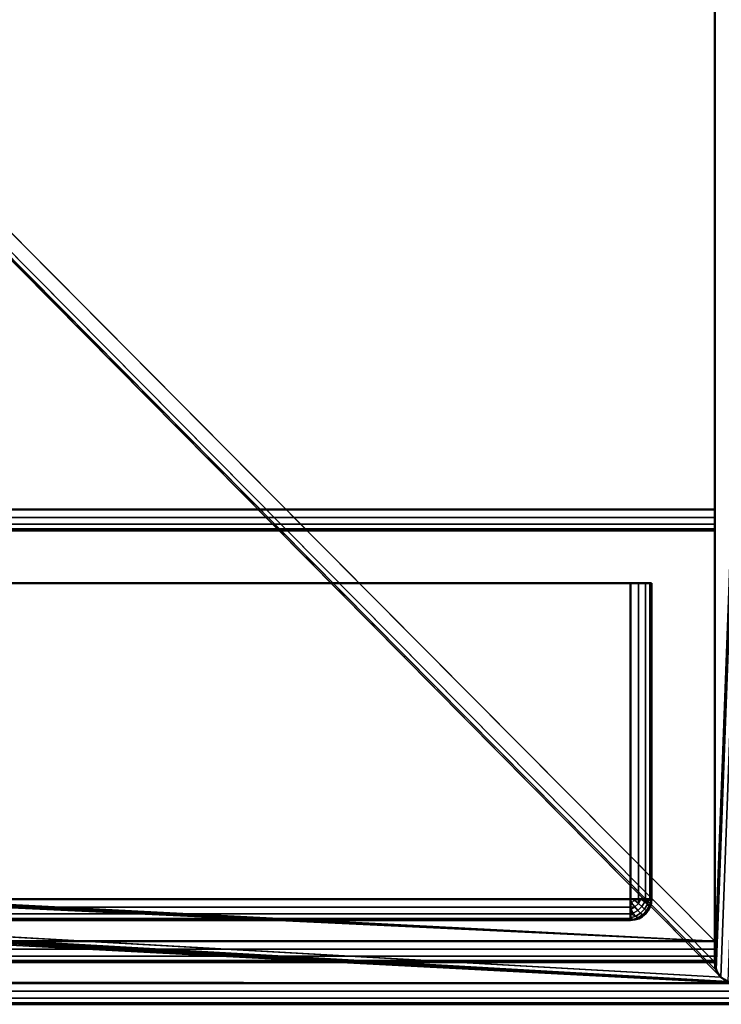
# Model space of a CAD drawing. Header units: millimetres. Extents: x -10 to 800, y -426 to 10.
# Tile 15 of 19: x 750 to 783, y -400 to -353. Entities that reach past the tile are written whole.
import ezdxf

# ---------------------------------------------------------------- set-up
doc = ezdxf.new("R2010")
doc.units = ezdxf.units.MM
doc.header["$MEASUREMENT"] = 0
for name, color, linetype, lineweight in [('0 Misc', 7, 'Continuous', 35), ('10 Raster Images', 7, 'Continuous', 35), ('5 Hatches', 7, 'Continuous', 35)]:
    doc.layers.add(name, color=color, linetype=linetype, lineweight=lineweight)

msp = doc.modelspace()

# ---------------------------------------------------------------- linework, layer by layer
at = {"layer": '0 Misc', "color": 160, "linetype": 'Continuous', "lineweight": 50}
for p, q in [((782.996, -1), (782.996, -398)), ((782.996, -397, 1), (782.996, -2, 1)), ((782.996, -19.5, 17), (782.996, -397, 17)), ((782.996, -19.5, 1075.5), (782.996, -398, 1075.5)), ((782.996, -376.5, 362), (782.996, -19.5, 362)), ((782.996, -19.5, 378), (782.996, -376.5, 378)), ((782.996, -19.5, 730), (782.996, -376.5, 730)), ((782.996, -377.5, 714), (782.996, -19.5, 714)), ((407.996, -376.5, 362), (782.996, -376.5, 362)), ((782.996, -376.5, 378), (407.996, -376.5, 378)), ((782.996, -376.5, 730), (407.996, -376.5, 730)), ((407.996, -377.5, 377), (782.996, -377.5, 377)), ((782.996, -377.5, 363), (407.996, -377.5, 363)), ((782.996, -377.5, 714), (407.996, -377.5, 714)), ((407.996, -377.5, 729), (782.996, -377.5, 729)), ((782.996, -377.5, 377), (782.996, -377.5, 363)), ((782.996, -377.5, 729), (782.996, -377.5, 714)), ((402.496, -380, 721), (778.996, -380, 721)), ((778.996, -380, 20), (402.496, -380, 20)), ((778.996, -380, 721), (778.996, -395, 721)), ((778.996, -395, 20), (778.996, -380, 20)), ((779.996, -395, 720), (779.996, -380, 720)), ((779.996, -380, 720), (779.996, -380, 21)), ((779.996, -380, 21), (779.996, -395, 21)), ((778.996, -395, 721), (402.496, -395, 721)), ((402.496, -395, 20), (778.996, -395, 20)), ((779.996, -395, 21), (779.996, -395, 720)), ((402.496, -396, 720), (778.996, -396, 720)), ((778.996, -396, 21), (402.496, -396, 21)), ((778.996, -396, 720), (778.996, -396, 21)), ((782.996, -397, 17), (16.996, -397, 17)), ((16.996, -397, 1), (782.996, -397, 1)), ((782.996, -398, 2), (16.996, -398, 2)), ((16.996, -398, 16), (782.996, -398, 16)), ((782.996, -398, 16), (782.996, -398, 2)), ((782.996, -398, 2), (782.996, -398)), ((782.996, -398, 1075.5), (782.996, -398, 16)), ((798.996, -399, 1097.5), (0.996, -399, 1097.5)), ((15.996, -399, 1075.5), (783.996, -399, 1075.5)), ((798.996, -400, 1076.5), (0.996, -400, 1076.5)), ((0.996, -400, 1096.5), (798.996, -400, 1096.5))]:
    msp.add_line(p, q, dxfattribs=at).dxf.unprotected_set("ltscale", 0)
at = {"layer": '0 Misc', "color": 160, "linetype": 'Continuous', "lineweight": 25}
for p, q in [((782.996, -1), (782.996, -397, 1)), ((782.996, -398), (797.996, -1)), ((783.072, -398.383), (797.996, -1)), ((783.289, -398.707), (797.996, -1)), ((407.996, -19.5, 17), (782.996, -397, 17)), ((783.289, -398.707, 1075.5), (407.996, -19.5, 1075.5)), ((783.072, -398.383, 1075.5), (407.996, -19.5, 1075.5)), ((782.996, -398, 1075.5), (407.996, -19.5, 1075.5)), ((782.996, -377.207, 729.707), (782.996, -19.5, 1075.5)), ((782.996, -376.883, 729.924), (782.996, -19.5, 1075.5)), ((782.996, -376.5, 730), (782.996, -19.5, 1075.5)), ((782.996, -377.207, 377.707), (782.996, -19.5, 714)), ((782.996, -376.883, 377.924), (782.996, -19.5, 714)), ((782.996, -376.5, 378), (782.996, -19.5, 714)), ((782.996, -19.5, 17), (782.996, -377.207, 362.293)), ((782.996, -19.5, 17), (782.996, -376.883, 362.076)), ((782.996, -19.5, 17), (782.996, -376.5, 362)), ((782.996, -377.207, 729.707), (782.996, -398, 1075.5)), ((782.996, -377.207, 377.707), (782.996, -377.5, 714)), ((782.996, -377.207, 362.293), (782.996, -397, 17)), ((407.996, -377.5, 17), (782.996, -397, 17)), ((783.996, -399, 1075.5), (407.996, -377.5, 1075.5)), ((783.613, -398.924, 1075.5), (407.996, -377.5, 1075.5)), ((783.289, -398.707, 1075.5), (407.996, -377.5, 1075.5)), ((782.996, -377.424, 729.383), (782.996, -398, 1075.5)), ((782.996, -377.424, 377.383), (782.996, -377.5, 714)), ((782.996, -377.424, 362.617), (782.996, -397, 17)), ((782.996, -397.924, 16.383), (782.996, -377.5, 729)), ((782.996, -377.5, 729), (782.996, -398, 1075.5)), ((782.996, -397.707, 16.707), (782.996, -377.5, 729)), ((782.996, -397.383, 16.924), (782.996, -377.5, 729)), ((782.996, -397, 17), (782.996, -377.5, 729)), ((782.996, -377.5, 714), (782.996, -377.5, 377)), ((782.996, -377.5, 363), (782.996, -397, 17)), ((782.996, -377.5, 363), (782.996, -377.5, 729)), ((782.996, -377.5, 363), (782.996, -377.5, 714)), ((407.703, -378.207, 17), (782.996, -397, 17)), ((783.996, -399, 1075.5), (407.703, -378.207, 1075.5)), ((407.92, -377.883, 17), (782.996, -397, 17)), ((783.996, -399, 1075.5), (407.92, -377.883, 1075.5)), ((392.996, -378.5, 17), (782.996, -397, 17)), ((783.996, -399, 1075.5), (392.996, -378.5, 1075.5)), ((406.996, -378.5, 17), (782.996, -397, 17)), ((783.996, -399, 1075.5), (406.996, -378.5, 1075.5)), ((407.378, -378.424, 17), (782.996, -397, 17)), ((783.996, -399, 1075.5), (407.378, -378.424, 1075.5)), ((779.92, -380, 20.617), (401.496, -380, 21)), ((779.996, -380, 21), (401.496, -380, 21)), ((779.996, -380, 21), (401.496, -380, 720)), ((779.996, -380, 720), (401.496, -380, 720)), ((779.703, -380, 20.293), (401.572, -380, 20.617)), ((779.92, -380, 20.617), (401.572, -380, 20.617)), ((779.996, -380, 720), (401.572, -380, 720.383)), ((779.92, -380, 720.383), (401.572, -380, 720.383)), ((779.378, -380, 20.076), (401.789, -380, 20.293)), ((779.703, -380, 20.293), (401.789, -380, 20.293)), ((779.92, -380, 720.383), (401.789, -380, 720.707)), ((779.703, -380, 720.707), (401.789, -380, 720.707)), ((778.996, -380, 20), (402.113, -380, 20.076)), ((779.378, -380, 20.076), (402.113, -380, 20.076)), ((779.703, -380, 720.707), (402.113, -380, 720.924)), ((779.378, -380, 720.924), (402.113, -380, 720.924)), ((779.378, -380, 720.924), (402.496, -380, 721)), ((402.496, -396, 21), (778.996, -396, 720)), ((433.496, -396, 487.5), (778.996, -396, 720)), ((433.496, -396, 615.5), (778.996, -396, 720)), ((433.496, -396, 671.75), (778.996, -396, 720)), ((433.496, -396, 694.25), (778.996, -396, 720)), ((437.801, -396, 672.606), (778.996, -396, 720)), ((437.801, -396, 693.394), (778.996, -396, 720)), ((441.451, -396, 675.045), (778.996, -396, 720)), ((441.451, -396, 690.955), (778.996, -396, 720)), ((443.496, -396, 477.5), (778.996, -396, 720)), ((443.496, -396, 487.5), (778.996, -396, 720)), ((443.496, -396, 605.5), (778.996, -396, 720)), ((443.496, -396, 615.5), (778.996, -396, 720)), ((443.889, -396, 678.695), (778.996, -396, 720)), ((443.889, -396, 687.305), (778.996, -396, 720)), ((444.746, -396, 683), (778.996, -396, 720)), ((782.996, -398), (782.996, -397, 1)), ((782.996, -398), (782.996, -397.383, 1.076)), ((782.996, -398), (782.996, -397.707, 1.293)), ((783.996, -399, 1075.5), (16.996, -398, 1075.5)), ((782.996, -398), (782.996, -397.924, 1.617)), ((782.996, -397.924, 16.383), (782.996, -398, 1075.5)), ((783.996, -399, 1075.5), (16.703, -398.707, 1075.5)), ((783.996, -399, 1075.5), (16.92, -398.383, 1075.5)), ((783.996, -399, 1075.5), (16.378, -398.924, 1075.5))]:
    msp.add_line(p, q, dxfattribs=at).dxf.unprotected_set("ltscale", 0)
at = {"layer": '0 Misc', "color": 160, "linetype": 'Continuous', "lineweight": 50, "extrusion": (-1, 0, 0)}
for centre, start, end in [((376.5, 377, -782.996), 0, 90), ((376.5, 363, -782.996), 270, 0), ((376.5, 729, -782.996), 0, 90), ((395, 21, -778.996), 270, 0), ((395, 720, -778.996), 0, 90), ((397, 16, -782.996), 0, 90), ((397, 2, -782.996), 270, 0)]:
    msp.add_arc(centre, 1, start, end, dxfattribs=at).dxf.unprotected_set("ltscale", 0)
at = {"layer": '0 Misc', "color": 160, "linetype": 'Continuous', "lineweight": 50, "extrusion": (0, -1, 0)}
for centre, start, end in [((778.996, 720, 380), 0, 90), ((778.996, 21, 380), 270, 0), ((778.996, 720, 395), 0, 90), ((778.996, 21, 395), 270, 0)]:
    msp.add_arc(centre, 1, start, end, dxfattribs=at).dxf.unprotected_set("ltscale", 0)
at = {"layer": '0 Misc', "color": 160, "linetype": 'Continuous', "lineweight": 50}
for centre, start, end in [((778.996, -395, 21), 270, 0), ((783.996, -398, 1075.5), 180, 270), ((783.996, -398), 180, 270)]:
    msp.add_arc(centre, 1, start, end, dxfattribs=at).dxf.unprotected_set("ltscale", 0)
at = {"layer": '0 Misc', "color": 160, "linetype": 'Continuous', "lineweight": 50, "extrusion": (0, 0, -1)}
msp.add_arc((-778.996, -395, -720), 1, 180, 270, dxfattribs=at).dxf.unprotected_set("ltscale", 0)
at = {"layer": '0 Misc', "color": 7, "lineweight": 25}
for points in [[(782.996, -398), (782.996, -397, 1), (782.996, -1)], [(782.996, -1), (782.996, -397, 1), (782.996, -2, 1)], [(797.996, -1), (782.996, -398), (782.996, -1)], [(782.996, -398), (797.996, -1), (783.072, -398.383)], [(783.072, -398.383), (797.996, -1), (783.289, -398.707)], [(783.289, -398.707), (797.996, -1), (783.613, -398.924)], [(407.996, -377.5, 17), (782.996, -397, 17), (407.996, -19.5, 17)], [(407.996, -19.5, 17), (782.996, -397, 17), (782.996, -19.5, 17)], [(407.92, -377.883, 17), (782.996, -397, 17), (407.996, -377.5, 17)], [(407.378, -378.424, 17), (782.996, -397, 17), (407.703, -378.207, 17)], [(407.703, -378.207, 17), (782.996, -397, 17), (407.92, -377.883, 17)], [(392.996, -378.5, 17), (16.996, -397, 17), (782.996, -397, 17)], [(392.996, -378.5, 17), (782.996, -397, 17), (406.996, -378.5, 17)], [(406.996, -378.5, 17), (782.996, -397, 17), (407.378, -378.424, 17)], [(779.92, -380, 20.617), (401.572, -380, 20.617), (401.496, -380, 21)], [(779.92, -380, 20.617), (401.496, -380, 21), (779.996, -380, 21)], [(779.996, -380, 21), (401.496, -380, 21), (401.496, -380, 720)], [(779.996, -380, 21), (401.496, -380, 720), (779.996, -380, 720)], [(779.996, -380, 720), (401.496, -380, 720), (401.572, -380, 720.383)], [(779.703, -380, 20.293), (401.789, -380, 20.293), (401.572, -380, 20.617)], [(779.703, -380, 20.293), (401.572, -380, 20.617), (779.92, -380, 20.617)], [(779.996, -380, 720), (401.572, -380, 720.383), (779.92, -380, 720.383)], [(779.92, -380, 720.383), (401.572, -380, 720.383), (401.789, -380, 720.707)], [(779.378, -380, 20.076), (402.113, -380, 20.076), (401.789, -380, 20.293)], [(779.378, -380, 20.076), (401.789, -380, 20.293), (779.703, -380, 20.293)], [(779.92, -380, 720.383), (401.789, -380, 720.707), (779.703, -380, 720.707)], [(779.703, -380, 720.707), (401.789, -380, 720.707), (402.113, -380, 720.924)], [(402.113, -380, 20.076), (778.996, -380, 20), (402.496, -380, 20)], [(778.996, -380, 20), (402.113, -380, 20.076), (779.378, -380, 20.076)], [(779.703, -380, 720.707), (402.113, -380, 720.924), (779.378, -380, 720.924)], [(779.378, -380, 720.924), (402.113, -380, 720.924), (402.496, -380, 721)], [(779.378, -380, 720.924), (402.496, -380, 721), (778.996, -380, 721)], [(779.043, -395.184, 20.018), (778.996, -395.383, 20.076), (778.996, -395, 20)], [(779.18, -395.048, 20.018), (779.043, -395.184, 20.018), (778.996, -395, 20)], [(779.18, -395.048, 20.018), (778.996, -395, 20), (779.378, -395, 20.076)], [(779.18, -395.048, 720.982), (778.996, -395, 721), (779.043, -395.184, 720.982)], [(779.18, -395.048, 720.982), (779.378, -395, 720.924), (778.996, -395, 721)], [(779.043, -395.184, 720.982), (778.996, -395, 721), (778.996, -395.383, 720.924)], [(779.378, -395, 20.076), (779.37, -395.208, 20.096), (779.18, -395.048, 20.018)], [(779.37, -395.208, 720.904), (779.378, -395, 720.924), (779.18, -395.048, 720.982)], [(779.37, -395.208, 20.096), (779.378, -395, 20.076), (779.494, -395.01, 20.133)], [(779.37, -395.208, 720.904), (779.494, -395.01, 720.867), (779.378, -395, 720.924)], [(779.703, -395, 20.293), (779.494, -395.01, 20.133), (779.378, -395, 20.076)], [(779.494, -395.01, 720.867), (779.703, -395, 720.707), (779.378, -395, 720.924)], [(779.703, -395, 20.293), (779.674, -395.134, 20.277), (779.494, -395.01, 20.133)], [(779.494, -395.01, 720.867), (779.674, -395.134, 720.723), (779.703, -395, 720.707)], [(779.807, -395.248, 20.47), (779.674, -395.134, 20.277), (779.703, -395, 20.293)], [(779.674, -395.134, 720.723), (779.807, -395.248, 720.53), (779.703, -395, 720.707)], [(779.89, -395.002, 20.552), (779.807, -395.248, 20.47), (779.703, -395, 20.293)], [(779.92, -395, 20.617), (779.89, -395.002, 20.552), (779.703, -395, 20.293)], [(779.703, -395, 720.707), (779.89, -395.002, 720.448), (779.92, -395, 720.383)], [(779.703, -395, 720.707), (779.807, -395.248, 720.53), (779.89, -395.002, 720.448)], [(779.92, -395, 20.617), (779.965, -395.107, 20.779), (779.89, -395.002, 20.552)], [(779.92, -395, 720.383), (779.89, -395.002, 720.448), (779.965, -395.107, 720.221)], [(779.996, -395, 720), (779.902, -395.419, 720.05), (779.92, -395.383, 720)], [(779.965, -395.107, 720.221), (779.902, -395.419, 720.05), (779.996, -395, 720)], [(779.92, -395, 20.617), (779.996, -395, 21), (779.965, -395.107, 20.779)], [(779.965, -395.107, 20.779), (779.996, -395, 21), (779.92, -395.383, 21)], [(779.92, -395, 720.383), (779.965, -395.107, 720.221), (779.996, -395, 720)], [(779.203, -395.375, 20.096), (778.996, -395.383, 20.076), (779.043, -395.184, 20.018)], [(779.043, -395.184, 720.982), (778.996, -395.383, 720.924), (779.203, -395.375, 720.904)], [(779.203, -395.375, 20.096), (779.006, -395.498, 20.133), (778.996, -395.383, 20.076)], [(779.006, -395.498, 720.867), (779.203, -395.375, 720.904), (778.996, -395.383, 720.924)], [(779.006, -395.498, 20.133), (778.996, -395.707, 20.293), (778.996, -395.383, 20.076)], [(778.996, -395.707, 720.707), (779.006, -395.498, 720.867), (778.996, -395.383, 720.924)], [(779.129, -395.678, 20.277), (778.996, -395.707, 20.293), (779.006, -395.498, 20.133)], [(778.996, -395.707, 720.707), (779.129, -395.678, 720.723), (779.006, -395.498, 720.867)], [(779.703, -395.707, 21), (779.902, -395.419, 20.95), (779.92, -395.383, 21)], [(779.92, -395.383, 720), (779.779, -395.616, 720.087), (779.703, -395.707, 720)], [(779.703, -395.707, 21), (779.779, -395.616, 20.913), (779.902, -395.419, 20.95)], [(779.902, -395.419, 720.05), (779.779, -395.616, 720.087), (779.92, -395.383, 720)], [(779.965, -395.107, 20.779), (779.92, -395.383, 21), (779.885, -395.345, 20.7)], [(779.965, -395.107, 720.221), (779.885, -395.345, 720.3), (779.902, -395.419, 720.05)], [(779.902, -395.419, 20.95), (779.885, -395.345, 20.7), (779.92, -395.383, 21)], [(779.243, -395.811, 20.47), (778.996, -395.707, 20.293), (779.129, -395.678, 20.277)], [(779.129, -395.678, 720.723), (778.996, -395.707, 720.707), (779.243, -395.811, 720.53)], [(778.996, -395.924, 20.617), (778.996, -395.707, 20.293), (778.997, -395.894, 20.552)], [(778.997, -395.894, 20.552), (778.996, -395.707, 20.293), (779.243, -395.811, 20.47)], [(778.997, -395.894, 720.448), (779.243, -395.811, 720.53), (778.996, -395.707, 720.707)], [(778.996, -395.924, 720.383), (778.997, -395.894, 720.448), (778.996, -395.707, 720.707)], [(778.996, -395.924, 20.617), (778.997, -395.894, 20.552), (779.103, -395.969, 20.779)], [(778.996, -395.924, 720.383), (779.103, -395.969, 720.221), (778.997, -395.894, 720.448)], [(779.103, -395.969, 20.779), (779.378, -395.924, 21), (778.996, -396, 21)], [(778.996, -395.924, 20.617), (779.103, -395.969, 20.779), (778.996, -396, 21)], [(779.103, -395.969, 720.221), (778.996, -395.924, 720.383), (778.996, -396, 720)], [(779.378, -395.924, 720), (779.103, -395.969, 720.221), (778.996, -396, 720)], [(779.341, -395.889, 20.7), (779.414, -395.907, 20.95), (779.103, -395.969, 20.779)], [(779.341, -395.889, 720.3), (779.103, -395.969, 720.221), (779.378, -395.924, 720)], [(779.414, -395.907, 20.95), (779.378, -395.924, 21), (779.103, -395.969, 20.779)], [(779.341, -395.889, 720.3), (779.378, -395.924, 720), (779.414, -395.907, 720.05)], [(779.612, -395.783, 20.913), (779.703, -395.707, 21), (779.378, -395.924, 21)], [(779.414, -395.907, 720.05), (779.378, -395.924, 720), (779.703, -395.707, 720)], [(779.414, -395.907, 20.95), (779.612, -395.783, 20.913), (779.378, -395.924, 21)], [(779.414, -395.907, 720.05), (779.703, -395.707, 720), (779.612, -395.783, 720.087)], [(779.612, -395.783, 20.913), (779.779, -395.616, 20.913), (779.703, -395.707, 21)], [(779.779, -395.616, 720.087), (779.612, -395.783, 720.087), (779.703, -395.707, 720)], [(782.996, -398), (782.996, -397.383, 1.076), (782.996, -397, 1)], [(782.996, -398), (782.996, -397.707, 1.293), (782.996, -397.383, 1.076)], [(782.996, -398), (782.996, -397.924, 1.617), (782.996, -397.707, 1.293)], [(782.996, -397.924, 1.617), (782.996, -398), (782.996, -398, 2)], [(15.996, -399, 1075.5), (783.996, -399, 1075.5), (0.996, -399.383, 1075.576)]]:
    msp.add_3dface(points, dxfattribs=at)
for points, invisible_edges in [([(407.996, -376.5, 362), (782.996, -19.5, 362), (782.996, -376.5, 362)], 1), ([(407.996, -376.5, 362), (407.996, -19.5, 362), (782.996, -19.5, 362)], 12), ([(782.996, -376.5, 378), (407.996, -19.5, 378), (407.996, -376.5, 378)], 1), ([(782.996, -376.5, 378), (782.996, -19.5, 378), (407.996, -19.5, 378)], 12), ([(782.996, -19.5, 714), (407.996, -377.5, 714), (407.996, -19.5, 714)], 1), ([(782.996, -19.5, 714), (782.996, -377.5, 714), (407.996, -377.5, 714)], 12), ([(782.996, -376.5, 378), (407.996, -376.883, 377.924), (782.996, -376.883, 377.924)], 1), ([(782.996, -376.5, 378), (407.996, -376.5, 378), (407.996, -376.883, 377.924)], 12), ([(407.996, -376.5, 362), (782.996, -376.883, 362.076), (407.996, -376.883, 362.076)], 1), ([(407.996, -376.5, 362), (782.996, -376.5, 362), (782.996, -376.883, 362.076)], 12), ([(782.996, -376.5, 730), (407.996, -376.883, 729.924), (782.996, -376.883, 729.924)], 1), ([(782.996, -376.5, 730), (407.996, -376.5, 730), (407.996, -376.883, 729.924)], 12), ([(407.996, -377.207, 377.707), (782.996, -376.883, 377.924), (407.996, -376.883, 377.924)], 1), ([(407.996, -377.207, 377.707), (782.996, -377.207, 377.707), (782.996, -376.883, 377.924)], 12), ([(407.996, -376.883, 362.076), (782.996, -377.207, 362.293), (407.996, -377.207, 362.293)], 1), ([(407.996, -376.883, 362.076), (782.996, -376.883, 362.076), (782.996, -377.207, 362.293)], 12), ([(407.996, -377.207, 729.707), (782.996, -376.883, 729.924), (407.996, -376.883, 729.924)], 1), ([(407.996, -377.207, 729.707), (782.996, -377.207, 729.707), (782.996, -376.883, 729.924)], 12), ([(407.996, -377.424, 377.383), (782.996, -377.207, 377.707), (407.996, -377.207, 377.707)], 1), ([(407.996, -377.424, 377.383), (782.996, -377.424, 377.383), (782.996, -377.207, 377.707)], 12), ([(407.996, -377.207, 362.293), (782.996, -377.424, 362.617), (407.996, -377.424, 362.617)], 1), ([(407.996, -377.207, 362.293), (782.996, -377.207, 362.293), (782.996, -377.424, 362.617)], 12), ([(407.996, -377.424, 729.383), (782.996, -377.207, 729.707), (407.996, -377.207, 729.707)], 1), ([(407.996, -377.424, 729.383), (782.996, -377.424, 729.383), (782.996, -377.207, 729.707)], 12), ([(407.996, -377.5, 377), (782.996, -377.424, 377.383), (407.996, -377.424, 377.383)], 1), ([(407.996, -377.5, 377), (782.996, -377.5, 377), (782.996, -377.424, 377.383)], 12), ([(782.996, -377.5, 363), (407.996, -377.424, 362.617), (782.996, -377.424, 362.617)], 1), ([(782.996, -377.5, 363), (407.996, -377.5, 363), (407.996, -377.424, 362.617)], 12), ([(407.996, -377.5, 729), (782.996, -377.424, 729.383), (407.996, -377.424, 729.383)], 1), ([(407.996, -377.5, 729), (782.996, -377.5, 729), (782.996, -377.424, 729.383)], 12), ([(782.996, -377.5, 363), (407.996, -377.5, 377), (407.996, -377.5, 363)], 1), ([(782.996, -377.5, 363), (782.996, -377.5, 377), (407.996, -377.5, 377)], 12), ([(407.996, -377.5, 729), (782.996, -377.5, 714), (782.996, -377.5, 729)], 1), ([(407.996, -377.5, 729), (407.996, -377.5, 714), (782.996, -377.5, 714)], 12), ([(778.996, -395, 721), (402.496, -380, 721), (402.496, -395, 721)], 1), ([(778.996, -395, 721), (778.996, -380, 721), (402.496, -380, 721)], 12), ([(402.496, -395, 20), (778.996, -380, 20), (778.996, -395, 20)], 1), ([(402.496, -395, 20), (402.496, -380, 20), (778.996, -380, 20)], 12), ([(778.996, -380, 721), (779.378, -395, 720.924), (779.378, -380, 720.924)], 1), ([(778.996, -380, 721), (778.996, -395, 721), (779.378, -395, 720.924)], 12), ([(778.996, -395, 20), (779.378, -380, 20.076), (779.378, -395, 20.076)], 1), ([(778.996, -395, 20), (778.996, -380, 20), (779.378, -380, 20.076)], 12), ([(779.703, -395, 720.707), (779.378, -380, 720.924), (779.378, -395, 720.924)], 1), ([(779.703, -395, 720.707), (779.703, -380, 720.707), (779.378, -380, 720.924)], 12), ([(779.378, -395, 20.076), (779.703, -380, 20.293), (779.703, -395, 20.293)], 1), ([(779.378, -395, 20.076), (779.378, -380, 20.076), (779.703, -380, 20.293)], 12), ([(779.92, -395, 720.383), (779.703, -380, 720.707), (779.703, -395, 720.707)], 1), ([(779.92, -395, 720.383), (779.92, -380, 720.383), (779.703, -380, 720.707)], 12), ([(779.703, -395, 20.293), (779.92, -380, 20.617), (779.92, -395, 20.617)], 1), ([(779.703, -395, 20.293), (779.703, -380, 20.293), (779.92, -380, 20.617)], 12), ([(779.996, -395, 720), (779.92, -380, 720.383), (779.92, -395, 720.383)], 1), ([(779.996, -395, 720), (779.996, -380, 720), (779.92, -380, 720.383)], 12), ([(779.996, -380, 21), (779.92, -395, 20.617), (779.92, -380, 20.617)], 1), ([(779.996, -380, 21), (779.996, -395, 21), (779.92, -395, 20.617)], 12), ([(779.996, -395, 21), (779.996, -380, 720), (779.996, -395, 720)], 1), ([(779.996, -395, 21), (779.996, -380, 21), (779.996, -380, 720)], 12), ([(402.496, -395, 20), (778.996, -395.383, 20.076), (402.496, -395.383, 20.076)], 1), ([(402.496, -395, 20), (778.996, -395, 20), (778.996, -395.383, 20.076)], 12), ([(778.996, -395, 721), (402.496, -395.383, 720.924), (778.996, -395.383, 720.924)], 1), ([(778.996, -395, 721), (402.496, -395, 721), (402.496, -395.383, 720.924)], 12), ([(779.535, -395.354, 20.236), (779.37, -395.208, 20.096), (779.494, -395.01, 20.133)], 12), ([(779.37, -395.208, 720.904), (779.674, -395.134, 720.723), (779.494, -395.01, 720.867)], 1), ([(779.535, -395.354, 20.236), (779.494, -395.01, 20.133), (779.674, -395.134, 20.277)], 1), ([(779.89, -395.002, 20.552), (779.885, -395.345, 20.7), (779.807, -395.248, 20.47)], 1), ([(779.807, -395.248, 720.53), (779.965, -395.107, 720.221), (779.89, -395.002, 720.448)], 1), ([(779.89, -395.002, 20.552), (779.965, -395.107, 20.779), (779.885, -395.345, 20.7)], 12), ([(779.996, -395, 21), (779.92, -395.383, 720), (779.92, -395.383, 21)], 1), ([(779.996, -395, 21), (779.996, -395, 720), (779.92, -395.383, 720)], 12), ([(778.996, -395.707, 20.293), (402.496, -395.383, 20.076), (778.996, -395.383, 20.076)], 1), ([(778.996, -395.707, 20.293), (402.496, -395.707, 20.293), (402.496, -395.383, 20.076)], 12), ([(402.496, -395.707, 720.707), (778.996, -395.383, 720.924), (402.496, -395.383, 720.924)], 1), ([(402.496, -395.707, 720.707), (778.996, -395.707, 720.707), (778.996, -395.383, 720.924)], 12), ([(779.203, -395.375, 20.096), (779.129, -395.678, 20.277), (779.006, -395.498, 20.133)], 1), ([(779.006, -395.498, 720.867), (779.349, -395.54, 720.764), (779.203, -395.375, 720.904)], 1), ([(779.006, -395.498, 720.867), (779.129, -395.678, 720.723), (779.349, -395.54, 720.764)], 12), ([(779.203, -395.375, 20.096), (779.043, -395.184, 20.018), (779.18, -395.048, 20.018)], 12), ([(779.37, -395.208, 720.904), (779.18, -395.048, 720.982), (779.043, -395.184, 720.982)], 12), ([(779.37, -395.208, 720.904), (779.043, -395.184, 720.982), (779.203, -395.375, 720.904)], 1), ([(779.203, -395.375, 20.096), (779.349, -395.54, 20.236), (779.129, -395.678, 20.277)], 12), ([(779.203, -395.375, 20.096), (779.18, -395.048, 20.018), (779.37, -395.208, 20.096)], 1), ([(779.349, -395.54, 20.236), (779.203, -395.375, 20.096), (779.37, -395.208, 20.096)], 12), ([(779.203, -395.375, 720.904), (779.535, -395.354, 720.764), (779.37, -395.208, 720.904)], 1), ([(779.203, -395.375, 720.904), (779.349, -395.54, 720.764), (779.535, -395.354, 720.764)], 12), ([(779.349, -395.54, 20.236), (779.37, -395.208, 20.096), (779.535, -395.354, 20.236)], 1), ([(779.471, -395.668, 20.428), (779.349, -395.54, 20.236), (779.535, -395.354, 20.236)], 12), ([(779.535, -395.354, 720.764), (779.349, -395.54, 720.764), (779.471, -395.668, 720.572)], 12), ([(779.37, -395.208, 720.904), (779.535, -395.354, 720.764), (779.674, -395.134, 720.723)], 12), ([(779.471, -395.668, 20.428), (779.535, -395.354, 20.236), (779.664, -395.476, 20.428)], 1), ([(779.535, -395.354, 720.764), (779.471, -395.668, 720.572), (779.664, -395.476, 720.572)], 1), ([(779.561, -395.751, 20.659), (779.471, -395.668, 20.428), (779.664, -395.476, 20.428)], 12), ([(779.664, -395.476, 720.572), (779.471, -395.668, 720.572), (779.561, -395.751, 720.341)], 12), ([(779.664, -395.476, 20.428), (779.535, -395.354, 20.236), (779.674, -395.134, 20.277)], 12), ([(779.535, -395.354, 720.764), (779.807, -395.248, 720.53), (779.674, -395.134, 720.723)], 1), ([(779.535, -395.354, 720.764), (779.664, -395.476, 720.572), (779.807, -395.248, 720.53)], 12), ([(779.561, -395.751, 20.659), (779.664, -395.476, 20.428), (779.747, -395.565, 20.659)], 1), ([(779.664, -395.476, 720.572), (779.561, -395.751, 720.341), (779.747, -395.565, 720.341)], 1), ([(779.664, -395.476, 20.428), (779.674, -395.134, 20.277), (779.807, -395.248, 20.47)], 1), ([(779.664, -395.476, 20.428), (779.807, -395.248, 20.47), (779.885, -395.345, 20.7)], 12), ([(779.885, -395.345, 720.3), (779.807, -395.248, 720.53), (779.664, -395.476, 720.572)], 12), ([(779.664, -395.476, 20.428), (779.885, -395.345, 20.7), (779.747, -395.565, 20.659)], 1), ([(779.885, -395.345, 720.3), (779.664, -395.476, 720.572), (779.747, -395.565, 720.341)], 1), ([(779.703, -395.707, 720), (779.92, -395.383, 21), (779.92, -395.383, 720)], 1), ([(779.703, -395.707, 720), (779.703, -395.707, 21), (779.92, -395.383, 21)], 12), ([(779.885, -395.345, 20.7), (779.779, -395.616, 20.913), (779.747, -395.565, 20.659)], 1), ([(779.902, -395.419, 720.05), (779.885, -395.345, 720.3), (779.747, -395.565, 720.341)], 12), ([(779.902, -395.419, 720.05), (779.747, -395.565, 720.341), (779.779, -395.616, 720.087)], 1), ([(779.885, -395.345, 20.7), (779.902, -395.419, 20.95), (779.779, -395.616, 20.913)], 12), ([(779.807, -395.248, 720.53), (779.885, -395.345, 720.3), (779.965, -395.107, 720.221)], 12), ([(778.996, -395.924, 20.617), (402.496, -395.707, 20.293), (778.996, -395.707, 20.293)], 1), ([(778.996, -395.924, 20.617), (402.496, -395.924, 20.617), (402.496, -395.707, 20.293)], 12), ([(402.496, -395.924, 720.383), (778.996, -395.707, 720.707), (402.496, -395.707, 720.707)], 1), ([(402.496, -395.924, 720.383), (778.996, -395.924, 720.383), (778.996, -395.707, 720.707)], 12), ([(778.996, -396, 21), (402.496, -395.924, 20.617), (778.996, -395.924, 20.617)], 1), ([(778.996, -396, 21), (402.496, -396, 21), (402.496, -395.924, 20.617)], 12), ([(402.496, -396, 720), (778.996, -395.924, 720.383), (402.496, -395.924, 720.383)], 1), ([(402.496, -396, 720), (778.996, -396, 720), (778.996, -395.924, 720.383)], 12), ([(778.996, -396, 720), (779.378, -395.924, 21), (779.378, -395.924, 720)], 1), ([(778.996, -396, 720), (778.996, -396, 21), (779.378, -395.924, 21)], 12), ([(779.243, -395.811, 20.47), (779.103, -395.969, 20.779), (778.997, -395.894, 20.552)], 1), ([(778.997, -395.894, 720.448), (779.341, -395.889, 720.3), (779.243, -395.811, 720.53)], 1), ([(778.997, -395.894, 720.448), (779.103, -395.969, 720.221), (779.341, -395.889, 720.3)], 12), ([(779.243, -395.811, 20.47), (779.341, -395.889, 20.7), (779.103, -395.969, 20.779)], 12), ([(779.349, -395.54, 20.236), (779.243, -395.811, 20.47), (779.129, -395.678, 20.277)], 1), ([(779.129, -395.678, 720.723), (779.471, -395.668, 720.572), (779.349, -395.54, 720.764)], 1), ([(779.129, -395.678, 720.723), (779.243, -395.811, 720.53), (779.471, -395.668, 720.572)], 12), ([(779.349, -395.54, 20.236), (779.471, -395.668, 20.428), (779.243, -395.811, 20.47)], 12), ([(779.341, -395.889, 20.7), (779.243, -395.811, 20.47), (779.471, -395.668, 20.428)], 12), ([(779.561, -395.751, 720.341), (779.471, -395.668, 720.572), (779.243, -395.811, 720.53)], 12), ([(779.561, -395.751, 720.341), (779.243, -395.811, 720.53), (779.341, -395.889, 720.3)], 1), ([(779.341, -395.889, 20.7), (779.471, -395.668, 20.428), (779.561, -395.751, 20.659)], 1), ([(779.561, -395.751, 20.659), (779.414, -395.907, 20.95), (779.341, -395.889, 20.7)], 1), ([(779.341, -395.889, 720.3), (779.612, -395.783, 720.087), (779.561, -395.751, 720.341)], 1), ([(779.341, -395.889, 720.3), (779.414, -395.907, 720.05), (779.612, -395.783, 720.087)], 12), ([(779.378, -395.924, 720), (779.703, -395.707, 21), (779.703, -395.707, 720)], 1), ([(779.378, -395.924, 720), (779.378, -395.924, 21), (779.703, -395.707, 21)], 12), ([(779.561, -395.751, 20.659), (779.612, -395.783, 20.913), (779.414, -395.907, 20.95)], 12), ([(779.747, -395.565, 20.659), (779.612, -395.783, 20.913), (779.561, -395.751, 20.659)], 1), ([(779.779, -395.616, 720.087), (779.747, -395.565, 720.341), (779.561, -395.751, 720.341)], 12), ([(779.779, -395.616, 720.087), (779.561, -395.751, 720.341), (779.612, -395.783, 720.087)], 1), ([(779.747, -395.565, 20.659), (779.779, -395.616, 20.913), (779.612, -395.783, 20.913)], 12), ([(782.996, -397, 17), (16.996, -397.383, 16.924), (782.996, -397.383, 16.924)], 1), ([(782.996, -397, 17), (16.996, -397, 17), (16.996, -397.383, 16.924)], 12), ([(16.996, -397, 1), (782.996, -397.383, 1.076), (16.996, -397.383, 1.076)], 1), ([(16.996, -397, 1), (782.996, -397, 1), (782.996, -397.383, 1.076)], 12), ([(16.996, -397.707, 16.707), (782.996, -397.383, 16.924), (16.996, -397.383, 16.924)], 1), ([(16.996, -397.707, 16.707), (782.996, -397.707, 16.707), (782.996, -397.383, 16.924)], 12), ([(16.996, -397.383, 1.076), (782.996, -397.707, 1.293), (16.996, -397.707, 1.293)], 1), ([(16.996, -397.383, 1.076), (782.996, -397.383, 1.076), (782.996, -397.707, 1.293)], 12), ([(16.996, -397.924, 16.383), (782.996, -397.707, 16.707), (16.996, -397.707, 16.707)], 1), ([(16.996, -397.924, 16.383), (782.996, -397.924, 16.383), (782.996, -397.707, 16.707)], 12), ([(16.996, -397.707, 1.293), (782.996, -397.924, 1.617), (16.996, -397.924, 1.617)], 1), ([(16.996, -397.707, 1.293), (782.996, -397.707, 1.293), (782.996, -397.924, 1.617)], 12), ([(16.996, -398, 16), (782.996, -397.924, 16.383), (16.996, -397.924, 16.383)], 1), ([(16.996, -398, 16), (782.996, -398, 16), (782.996, -397.924, 16.383)], 12), ([(782.996, -398, 2), (16.996, -397.924, 1.617), (782.996, -397.924, 1.617)], 1), ([(782.996, -398, 2), (16.996, -398, 2), (16.996, -397.924, 1.617)], 12), ([(782.996, -398, 2), (16.996, -398, 16), (16.996, -398, 2)], 1), ([(782.996, -398, 2), (782.996, -398, 16), (16.996, -398, 16)], 12), ([(782.996, -398, 2), (783.072, -398.383), (782.996, -398, 16)], 2), ([(782.996, -398, 2), (782.996, -398), (783.072, -398.383)], 12), ([(783.072, -398.383), (782.996, -398, 1075.5), (782.996, -398, 16)], 1), ([(783.072, -398.383), (783.072, -398.383, 1075.5), (782.996, -398, 1075.5)], 12), ([(783.072, -398.383, 1075.5), (783.289, -398.707), (783.289, -398.707, 1075.5)], 1), ([(783.072, -398.383, 1075.5), (783.072, -398.383), (783.289, -398.707)], 12), ([(783.613, -398.924), (783.289, -398.707, 1075.5), (783.289, -398.707)], 1), ([(783.613, -398.924), (783.613, -398.924, 1075.5), (783.289, -398.707, 1075.5)], 12), ([(798.996, -399, 1097.5), (0.996, -399.383, 1097.424), (798.996, -399.383, 1097.424)], 1), ([(798.996, -399, 1097.5), (0.996, -399, 1097.5), (0.996, -399.383, 1097.424)], 12), ([(0.996, -399.383, 1075.576), (797.996, -399, 1075.5), (798.996, -399.383, 1075.576)], 12), ([(0.996, -399.383, 1075.576), (783.996, -399, 1075.5), (797.996, -399, 1075.5)], 12), ([(798.996, -399.383, 1097.424), (0.996, -399.707, 1097.207), (798.996, -399.707, 1097.207)], 1), ([(798.996, -399.383, 1097.424), (0.996, -399.383, 1097.424), (0.996, -399.707, 1097.207)], 12), ([(0.996, -399.707, 1075.793), (798.996, -399.383, 1075.576), (798.996, -399.707, 1075.793)], 1), ([(0.996, -399.707, 1075.793), (0.996, -399.383, 1075.576), (798.996, -399.383, 1075.576)], 12), ([(798.996, -399.707, 1097.207), (0.996, -399.924, 1096.883), (798.996, -399.924, 1096.883)], 1), ([(798.996, -399.707, 1097.207), (0.996, -399.707, 1097.207), (0.996, -399.924, 1096.883)], 12), ([(0.996, -399.924, 1076.117), (798.996, -399.707, 1075.793), (798.996, -399.924, 1076.117)], 1), ([(0.996, -399.924, 1076.117), (0.996, -399.707, 1075.793), (798.996, -399.707, 1075.793)], 12), ([(0.996, -400, 1096.5), (798.996, -399.924, 1096.883), (0.996, -399.924, 1096.883)], 1), ([(0.996, -400, 1096.5), (798.996, -400, 1096.5), (798.996, -399.924, 1096.883)], 12), ([(0.996, -400, 1076.5), (798.996, -399.924, 1076.117), (798.996, -400, 1076.5)], 1), ([(0.996, -400, 1076.5), (0.996, -399.924, 1076.117), (798.996, -399.924, 1076.117)], 12), ([(798.996, -400, 1076.5), (0.996, -400, 1096.5), (0.996, -400, 1076.5)], 1), ([(798.996, -400, 1076.5), (798.996, -400, 1096.5), (0.996, -400, 1096.5)], 12)]:
    msp.add_3dface(points, dxfattribs=dict(at, invisible_edges=invisible_edges))
at = {"layer": '10 Raster Images', "color": 160, "linetype": 'Continuous', "lineweight": 25}
for p, q in [((782.996, -398), (782.996, -1)), ((782.996, -1), (782.996, -398)), ((782.996, -2, 1), (782.996, -397, 1)), ((782.996, -19.5, 17), (782.996, -397, 17)), ((782.996, -398, 1075.5), (782.996, -19.5, 1075.5)), ((782.996, -19.5, 1075.5), (782.996, -398, 1075.5)), ((782.996, -376.5, 730), (782.996, -19.5, 730)), ((782.996, -19.5, 714), (782.996, -377.5, 714)), ((782.996, -376.5, 378), (782.996, -19.5, 378)), ((782.996, -397, 17), (782.996, -19.5, 17)), ((782.996, -19.5, 362), (782.996, -376.5, 362)), ((782.996, -376.883, 729.924), (782.996, -376.5, 730)), ((782.996, -376.883, 377.924), (782.996, -376.5, 378)), ((782.996, -376.5, 362), (782.996, -376.883, 362.076)), ((782.996, -377.207, 729.707), (782.996, -376.883, 729.924)), ((782.996, -377.207, 377.707), (782.996, -376.883, 377.924)), ((782.996, -376.883, 362.076), (782.996, -377.207, 362.293)), ((782.996, -377.424, 729.383), (782.996, -377.207, 729.707)), ((782.996, -377.424, 377.383), (782.996, -377.207, 377.707)), ((782.996, -377.207, 362.293), (782.996, -377.424, 362.617)), ((782.996, -377.5, 729), (782.996, -377.424, 729.383)), ((782.996, -377.5, 377), (782.996, -377.424, 377.383)), ((782.996, -377.424, 362.617), (782.996, -377.5, 363)), ((782.996, -377.5, 714), (782.996, -377.5, 729)), ((782.996, -377.5, 363), (782.996, -377.5, 377)), ((402.496, -380, 20), (778.996, -380, 20)), ((778.996, -380, 721), (402.496, -380, 721)), ((778.996, -380, 20), (779.378, -380, 20.076)), ((779.378, -380, 720.924), (778.996, -380, 721)), ((779.378, -380, 20.076), (779.703, -380, 20.293)), ((779.703, -380, 720.707), (779.378, -380, 720.924)), ((779.703, -380, 20.293), (779.92, -380, 20.617)), ((779.92, -380, 720.383), (779.703, -380, 720.707)), ((779.92, -380, 20.617), (779.996, -380, 21)), ((779.996, -380, 720), (779.92, -380, 720.383)), ((779.996, -380, 21), (779.996, -380, 720)), ((778.996, -396, 21), (402.496, -396, 21)), ((402.496, -396, 720), (778.996, -396, 720)), ((778.996, -396, 720), (778.996, -396, 21)), ((782.996, -397, 17), (16.996, -397, 17)), ((782.996, -397, 1), (782.996, -397.383, 1.076)), ((782.996, -397.383, 16.924), (782.996, -397, 17)), ((782.996, -397.383, 1.076), (782.996, -397.707, 1.293)), ((782.996, -397.707, 16.707), (782.996, -397.383, 16.924)), ((782.996, -397.707, 1.293), (782.996, -397.924, 1.617)), ((782.996, -397.924, 16.383), (782.996, -397.707, 16.707)), ((782.996, -397.924, 1.617), (782.996, -398, 2)), ((782.996, -398, 16), (782.996, -397.924, 16.383)), ((783.072, -398.383, 1075.5), (782.996, -398, 1075.5)), ((782.996, -398, 2), (782.996, -398)), ((782.996, -398), (783.072, -398.383)), ((782.996, -398, 1075.5), (782.996, -398, 16)), ((783.289, -398.707, 1075.5), (783.072, -398.383, 1075.5)), ((783.072, -398.383), (783.289, -398.707)), ((783.613, -398.924, 1075.5), (783.289, -398.707, 1075.5)), ((783.289, -398.707), (783.613, -398.924)), ((15.996, -399, 1075.5), (783.996, -399, 1075.5))]:
    msp.add_line(p, q, dxfattribs=at).dxf.unprotected_set("ltscale", 0)
at = {"layer": '5 Hatches', "color": 7, "lineweight": 25}
for points, invisible_edges in [([(0.996, -399, 1097.5), (798.996, -1, 1097.5), (0.996, -1, 1097.5)], 1), ([(0.996, -399, 1097.5), (798.996, -399, 1097.5), (798.996, -1, 1097.5)], 12), ([(16.996, -397, 1), (782.996, -2, 1), (782.996, -397, 1)], 1), ([(16.996, -397, 1), (16.996, -2, 1), (782.996, -2, 1)], 12), ([(782.996, -376.5, 730), (407.996, -19.5, 730), (407.996, -376.5, 730)], 1), ([(782.996, -376.5, 730), (782.996, -19.5, 730), (407.996, -19.5, 730)], 12)]:
    msp.add_3dface(points, dxfattribs=dict(at, invisible_edges=invisible_edges))
for points in [[(783.289, -398.707, 1075.5), (407.996, -377.5, 1075.5), (407.996, -19.5, 1075.5)], [(783.289, -398.707, 1075.5), (407.996, -19.5, 1075.5), (783.072, -398.383, 1075.5)], [(783.072, -398.383, 1075.5), (407.996, -19.5, 1075.5), (782.996, -398, 1075.5)], [(782.996, -398, 1075.5), (407.996, -19.5, 1075.5), (782.996, -19.5, 1075.5)], [(782.996, -377.207, 729.707), (782.996, -398, 1075.5), (782.996, -19.5, 1075.5)], [(782.996, -377.207, 729.707), (782.996, -19.5, 1075.5), (782.996, -376.883, 729.924)], [(782.996, -376.883, 729.924), (782.996, -19.5, 1075.5), (782.996, -376.5, 730)], [(782.996, -376.5, 730), (782.996, -19.5, 1075.5), (782.996, -19.5, 730)], [(782.996, -377.207, 377.707), (782.996, -377.5, 714), (782.996, -19.5, 714)], [(782.996, -377.207, 377.707), (782.996, -19.5, 714), (782.996, -376.883, 377.924)], [(782.996, -376.883, 377.924), (782.996, -19.5, 714), (782.996, -376.5, 378)], [(782.996, -376.5, 378), (782.996, -19.5, 714), (782.996, -19.5, 378)], [(782.996, -397, 17), (782.996, -377.207, 362.293), (782.996, -19.5, 17)], [(782.996, -19.5, 17), (782.996, -377.207, 362.293), (782.996, -376.883, 362.076)], [(782.996, -19.5, 17), (782.996, -376.883, 362.076), (782.996, -376.5, 362)], [(782.996, -19.5, 17), (782.996, -376.5, 362), (782.996, -19.5, 362)], [(782.996, -377.424, 729.383), (782.996, -398, 1075.5), (782.996, -377.207, 729.707)], [(782.996, -377.424, 377.383), (782.996, -377.5, 714), (782.996, -377.207, 377.707)], [(782.996, -377.207, 362.293), (782.996, -397, 17), (782.996, -377.424, 362.617)], [(783.996, -399, 1075.5), (407.92, -377.883, 1075.5), (407.996, -377.5, 1075.5)], [(783.996, -399, 1075.5), (407.996, -377.5, 1075.5), (783.613, -398.924, 1075.5)], [(783.613, -398.924, 1075.5), (407.996, -377.5, 1075.5), (783.289, -398.707, 1075.5)], [(782.996, -377.5, 729), (782.996, -398, 1075.5), (782.996, -377.424, 729.383)], [(782.996, -377.5, 714), (782.996, -377.424, 377.383), (782.996, -377.5, 377)], [(782.996, -377.424, 362.617), (782.996, -397, 17), (782.996, -377.5, 363)], [(782.996, -397.924, 16.383), (782.996, -398, 1075.5), (782.996, -377.5, 729)], [(782.996, -397.924, 16.383), (782.996, -377.5, 729), (782.996, -397.707, 16.707)], [(782.996, -397.707, 16.707), (782.996, -377.5, 729), (782.996, -397.383, 16.924)], [(782.996, -397.383, 16.924), (782.996, -377.5, 729), (782.996, -397, 17)], [(782.996, -377.5, 363), (782.996, -397, 17), (782.996, -377.5, 729)], [(783.996, -399, 1075.5), (407.378, -378.424, 1075.5), (407.703, -378.207, 1075.5)], [(783.996, -399, 1075.5), (407.703, -378.207, 1075.5), (407.92, -377.883, 1075.5)], [(783.996, -399, 1075.5), (16.996, -398, 1075.5), (392.996, -378.5, 1075.5)], [(783.996, -399, 1075.5), (392.996, -378.5, 1075.5), (406.996, -378.5, 1075.5)], [(783.996, -399, 1075.5), (406.996, -378.5, 1075.5), (407.378, -378.424, 1075.5)], [(783.996, -399, 1075.5), (16.92, -398.383, 1075.5), (16.996, -398, 1075.5)], [(782.996, -398, 1075.5), (782.996, -397.924, 16.383), (782.996, -398, 16)], [(783.996, -399, 1075.5), (16.378, -398.924, 1075.5), (16.703, -398.707, 1075.5)], [(783.996, -399, 1075.5), (16.703, -398.707, 1075.5), (16.92, -398.383, 1075.5)], [(16.378, -398.924, 1075.5), (783.996, -399, 1075.5), (15.996, -399, 1075.5)]]:
    msp.add_3dface(points, dxfattribs=at)
at = {"layer": '5 Hatches', "color": 5, "lineweight": 25}
for points in [[(778.996, -396, 720), (402.496, -396, 21), (778.996, -396, 21)], [(402.496, -396, 21), (778.996, -396, 720), (443.496, -396, 477.5)], [(433.496, -396, 694.25), (778.996, -396, 720), (402.496, -396, 720)], [(443.496, -396, 487.5), (778.996, -396, 720), (433.496, -396, 487.5)], [(433.496, -396, 487.5), (778.996, -396, 720), (443.496, -396, 605.5)], [(443.496, -396, 615.5), (778.996, -396, 720), (433.496, -396, 615.5)], [(433.496, -396, 615.5), (778.996, -396, 720), (433.496, -396, 671.75)], [(433.496, -396, 671.75), (778.996, -396, 720), (437.801, -396, 672.606)], [(437.801, -396, 693.394), (778.996, -396, 720), (433.496, -396, 694.25)], [(437.801, -396, 672.606), (778.996, -396, 720), (441.451, -396, 675.045)], [(441.451, -396, 690.955), (778.996, -396, 720), (437.801, -396, 693.394)], [(441.451, -396, 675.045), (778.996, -396, 720), (443.889, -396, 678.695)], [(443.889, -396, 687.305), (778.996, -396, 720), (441.451, -396, 690.955)], [(443.496, -396, 477.5), (778.996, -396, 720), (443.496, -396, 487.5)], [(443.496, -396, 605.5), (778.996, -396, 720), (443.496, -396, 615.5)], [(443.889, -396, 678.695), (778.996, -396, 720), (444.746, -396, 683)], [(444.746, -396, 683), (778.996, -396, 720), (443.889, -396, 687.305)]]:
    msp.add_3dface(points, dxfattribs=at)

doc.saveas('drawing.dxf')
